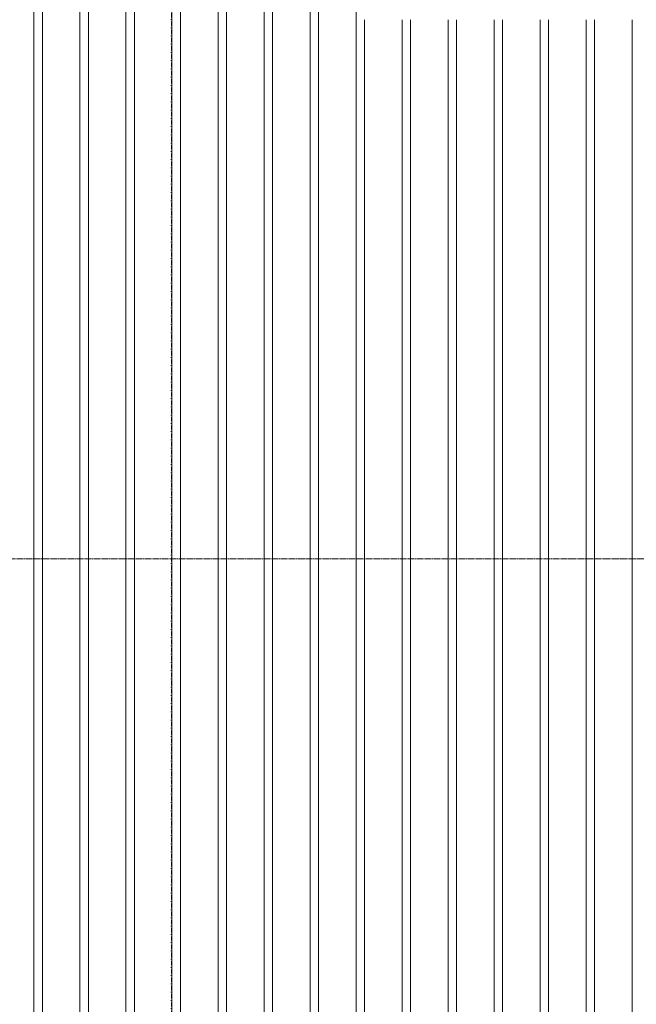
# Model space of a CAD drawing. Extents: x 0 to 92550, y 0 to 59400.
# Tile 78 of 105: x 20507 to 21450, y 44769 to 46275. Entities that reach past the tile are written whole.
import ezdxf
from ezdxf.xclip import XClip

# ---------------------------------------------------------------- set-up
doc = ezdxf.new("R2010")
doc.units = 0
doc.header["$MEASUREMENT"] = 0
doc.header["$XCLIPFRAME"] = 0
doc.linetypes.add('Streep-punt fijn', pattern=[1251.000023, 626.000023, -312.5, 0, -312.5])
doc.linetypes.add('Streep-streepje', pattern=[1300, 1000, -100, 100, -100])
doc.layers.add('ZZ 41 Buitenwandafwerking gevelhout', color=7, linetype='Continuous')
doc.layers.add('ZZ A Stramien', color=7, linetype='Continuous')

# ---------------------------------------------------------------- blocks, each defined once
blk = doc.blocks.new('*X20')
at = {"layer": 'ZZ 41 Buitenwandafwerking gevelhout', "color": 7, "linetype": 'Continuous', "lineweight": 5, "ltscale": 0.01}
for p, q in [((20528.7, 46300), (20528.7, 46200)), ((20528.7, 46300), (20528.7, 46200)), ((20541.8, 46300), (20541.8, 46200)), ((20599.1, 46300), (20599.1, 46200)), ((20599.1, 46300), (20599.1, 46200)), ((20612.2, 46300), (20612.2, 46200)), ((20669.5, 46300), (20669.5, 46200)), ((20669.5, 46300), (20669.5, 46200)), ((20682.6, 46300), (20682.6, 46200)), ((20739.9, 46300), (20739.9, 46200)), ((20739.9, 46300), (20739.9, 46200)), ((20753, 46300), (20753, 46200)), ((20810.3, 46300), (20810.3, 46200)), ((20810.3, 46300), (20810.3, 46200)), ((20823.4, 46300), (20823.4, 46200)), ((20880.7, 46300), (20880.7, 46200)), ((20880.7, 46300), (20880.7, 46200)), ((20893.8, 46300), (20893.8, 46200)), ((20951.1, 46300), (20951.1, 46200)), ((20951.1, 46300), (20951.1, 46200)), ((20964.2, 46300), (20964.2, 46200)), ((21021.5, 46300), (21021.5, 46200)), ((21021.5, 46300), (21021.5, 46200)), ((21034.6, 46275), (21034.6, 46200)), ((21091.9, 46275), (21091.9, 46200)), ((21091.9, 46275), (21091.9, 46200)), ((21105, 46275), (21105, 46200)), ((21162.3, 46275), (21162.3, 46200)), ((21162.3, 46275), (21162.3, 46200)), ((21175.4, 46275), (21175.4, 46200)), ((21232.7, 46275), (21232.7, 46200)), ((21232.7, 46275), (21232.7, 46200)), ((21245.8, 46275), (21245.8, 46200)), ((21303.1, 46275), (21303.1, 46200)), ((21303.1, 46275), (21303.1, 46200)), ((21316.2, 46275), (21316.2, 46200)), ((21373.5, 46275), (21373.5, 46200)), ((21373.5, 46275), (21373.5, 46200)), ((21386.5, 46275), (21386.5, 46200)), ((21443.8, 46275), (21443.8, 46200)), ((21443.8, 46275), (21443.8, 46200)), ((20528.7, 46200), (20528.7, 46100)), ((20528.7, 46200), (20528.7, 46100)), ((20541.8, 46200), (20541.8, 46100)), ((20599.1, 46200), (20599.1, 46100)), ((20599.1, 46200), (20599.1, 46100)), ((20612.2, 46200), (20612.2, 46100)), ((20669.5, 46200), (20669.5, 46100)), ((20669.5, 46200), (20669.5, 46100)), ((20682.6, 46200), (20682.6, 46100)), ((20739.9, 46200), (20739.9, 46100)), ((20739.9, 46200), (20739.9, 46100)), ((20753, 46200), (20753, 46100)), ((20810.3, 46200), (20810.3, 46100)), ((20810.3, 46200), (20810.3, 46100)), ((20823.4, 46200), (20823.4, 46100)), ((20880.7, 46200), (20880.7, 46100)), ((20880.7, 46200), (20880.7, 46100)), ((20893.8, 46200), (20893.8, 46100)), ((20951.1, 46200), (20951.1, 46100)), ((20951.1, 46200), (20951.1, 46100)), ((20964.2, 46200), (20964.2, 46100)), ((21021.5, 46200), (21021.5, 46100)), ((21021.5, 46200), (21021.5, 46100)), ((21034.6, 46200), (21034.6, 46100)), ((21091.9, 46200), (21091.9, 46100)), ((21091.9, 46200), (21091.9, 46100)), ((21105, 46200), (21105, 46100)), ((21162.3, 46200), (21162.3, 46100)), ((21162.3, 46200), (21162.3, 46100)), ((21175.4, 46200), (21175.4, 46100)), ((21232.7, 46200), (21232.7, 46100)), ((21232.7, 46200), (21232.7, 46100)), ((21245.8, 46200), (21245.8, 46100)), ((21303.1, 46200), (21303.1, 46100)), ((21303.1, 46200), (21303.1, 46100)), ((21316.2, 46200), (21316.2, 46100)), ((21373.5, 46200), (21373.5, 46100)), ((21373.5, 46200), (21373.5, 46100)), ((21386.5, 46200), (21386.5, 46100)), ((21443.8, 46200), (21443.8, 46100)), ((21443.8, 46200), (21443.8, 46100)), ((20528.7, 46100), (20528.7, 46000)), ((20528.7, 46100), (20528.7, 46000)), ((20541.8, 46100), (20541.8, 46000)), ((20599.1, 46100), (20599.1, 46000)), ((20599.1, 46100), (20599.1, 46000)), ((20612.2, 46100), (20612.2, 46000)), ((20669.5, 46100), (20669.5, 46000)), ((20669.5, 46100), (20669.5, 46000)), ((20682.6, 46100), (20682.6, 46000)), ((20739.9, 46100), (20739.9, 46000)), ((20739.9, 46100), (20739.9, 46000)), ((20753, 46100), (20753, 46000)), ((20810.3, 46100), (20810.3, 46000)), ((20810.3, 46100), (20810.3, 46000)), ((20823.4, 46100), (20823.4, 46000)), ((20880.7, 46100), (20880.7, 46000)), ((20880.7, 46100), (20880.7, 46000)), ((20893.8, 46100), (20893.8, 46000)), ((20951.1, 46100), (20951.1, 46000)), ((20951.1, 46100), (20951.1, 46000)), ((20964.2, 46100), (20964.2, 46000)), ((21021.5, 46100), (21021.5, 46000)), ((21021.5, 46100), (21021.5, 46000)), ((21034.6, 46100), (21034.6, 46000)), ((21091.9, 46100), (21091.9, 46000)), ((21091.9, 46100), (21091.9, 46000)), ((21105, 46100), (21105, 46000)), ((21162.3, 46100), (21162.3, 46000)), ((21162.3, 46100), (21162.3, 46000)), ((21175.4, 46100), (21175.4, 46000)), ((21232.7, 46100), (21232.7, 46000)), ((21232.7, 46100), (21232.7, 46000)), ((21245.8, 46100), (21245.8, 46000)), ((21303.1, 46100), (21303.1, 46000)), ((21303.1, 46100), (21303.1, 46000)), ((21316.2, 46100), (21316.2, 46000)), ((21373.5, 46100), (21373.5, 46000)), ((21373.5, 46100), (21373.5, 46000)), ((21386.5, 46100), (21386.5, 46000)), ((21443.8, 46100), (21443.8, 46000)), ((21443.8, 46100), (21443.8, 46000)), ((20528.7, 46000), (20528.7, 45900)), ((20528.7, 46000), (20528.7, 45900)), ((20541.8, 46000), (20541.8, 45900)), ((20599.1, 46000), (20599.1, 45900)), ((20599.1, 46000), (20599.1, 45900)), ((20612.2, 46000), (20612.2, 45900)), ((20669.5, 46000), (20669.5, 45900)), ((20669.5, 46000), (20669.5, 45900)), ((20682.6, 46000), (20682.6, 45900)), ((20739.9, 46000), (20739.9, 45900)), ((20739.9, 46000), (20739.9, 45900)), ((20753, 46000), (20753, 45900)), ((20810.3, 46000), (20810.3, 45900)), ((20810.3, 46000), (20810.3, 45900)), ((20823.4, 46000), (20823.4, 45900)), ((20880.7, 46000), (20880.7, 45900)), ((20880.7, 46000), (20880.7, 45900)), ((20893.8, 46000), (20893.8, 45900)), ((20951.1, 46000), (20951.1, 45900)), ((20951.1, 46000), (20951.1, 45900)), ((20964.2, 46000), (20964.2, 45900)), ((21021.5, 46000), (21021.5, 45900)), ((21021.5, 46000), (21021.5, 45900)), ((21034.6, 46000), (21034.6, 45900)), ((21091.9, 46000), (21091.9, 45900)), ((21091.9, 46000), (21091.9, 45900)), ((21105, 46000), (21105, 45900)), ((21162.3, 46000), (21162.3, 45900)), ((21162.3, 46000), (21162.3, 45900)), ((21175.4, 46000), (21175.4, 45900)), ((21232.7, 46000), (21232.7, 45900)), ((21232.7, 46000), (21232.7, 45900)), ((21245.8, 46000), (21245.8, 45900)), ((21303.1, 46000), (21303.1, 45900)), ((21303.1, 46000), (21303.1, 45900)), ((21316.2, 46000), (21316.2, 45900)), ((21373.5, 46000), (21373.5, 45900)), ((21373.5, 46000), (21373.5, 45900)), ((21386.5, 46000), (21386.5, 45900)), ((21443.8, 46000), (21443.8, 45900)), ((21443.8, 46000), (21443.8, 45900)), ((20528.7, 45900), (20528.7, 45800)), ((20528.7, 45900), (20528.7, 45800)), ((20541.8, 45900), (20541.8, 45800)), ((20599.1, 45900), (20599.1, 45800)), ((20599.1, 45900), (20599.1, 45800)), ((20612.2, 45900), (20612.2, 45800)), ((20669.5, 45900), (20669.5, 45800)), ((20669.5, 45900), (20669.5, 45800)), ((20682.6, 45900), (20682.6, 45800)), ((20739.9, 45900), (20739.9, 45800)), ((20739.9, 45900), (20739.9, 45800)), ((20753, 45900), (20753, 45800)), ((20810.3, 45900), (20810.3, 45800)), ((20810.3, 45900), (20810.3, 45800)), ((20823.4, 45900), (20823.4, 45800)), ((20880.7, 45900), (20880.7, 45800)), ((20880.7, 45900), (20880.7, 45800)), ((20893.8, 45900), (20893.8, 45800)), ((20951.1, 45900), (20951.1, 45800)), ((20951.1, 45900), (20951.1, 45800)), ((20964.2, 45900), (20964.2, 45800)), ((21021.5, 45900), (21021.5, 45800)), ((21021.5, 45900), (21021.5, 45800)), ((21034.6, 45900), (21034.6, 45800)), ((21091.9, 45900), (21091.9, 45800)), ((21091.9, 45900), (21091.9, 45800)), ((21105, 45900), (21105, 45800)), ((21162.3, 45900), (21162.3, 45800)), ((21162.3, 45900), (21162.3, 45800)), ((21175.4, 45900), (21175.4, 45800)), ((21232.7, 45900), (21232.7, 45800)), ((21232.7, 45900), (21232.7, 45800)), ((21245.8, 45900), (21245.8, 45800)), ((21303.1, 45900), (21303.1, 45800)), ((21303.1, 45900), (21303.1, 45800)), ((21316.2, 45900), (21316.2, 45800)), ((21373.5, 45900), (21373.5, 45800)), ((21373.5, 45900), (21373.5, 45800)), ((21386.5, 45900), (21386.5, 45800)), ((21443.8, 45900), (21443.8, 45800)), ((21443.8, 45900), (21443.8, 45800)), ((20528.7, 45800), (20528.7, 45700)), ((20528.7, 45800), (20528.7, 45700)), ((20541.8, 45800), (20541.8, 45700)), ((20599.1, 45800), (20599.1, 45700)), ((20599.1, 45800), (20599.1, 45700)), ((20612.2, 45800), (20612.2, 45700)), ((20669.5, 45800), (20669.5, 45700)), ((20669.5, 45800), (20669.5, 45700)), ((20682.6, 45800), (20682.6, 45700)), ((20739.9, 45800), (20739.9, 45700)), ((20739.9, 45800), (20739.9, 45700)), ((20753, 45800), (20753, 45700)), ((20810.3, 45800), (20810.3, 45700)), ((20810.3, 45800), (20810.3, 45700)), ((20823.4, 45800), (20823.4, 45700)), ((20880.7, 45800), (20880.7, 45700)), ((20880.7, 45800), (20880.7, 45700)), ((20893.8, 45800), (20893.8, 45700)), ((20951.1, 45800), (20951.1, 45700)), ((20951.1, 45800), (20951.1, 45700)), ((20964.2, 45800), (20964.2, 45700)), ((21021.5, 45800), (21021.5, 45700)), ((21021.5, 45800), (21021.5, 45700)), ((21034.6, 45800), (21034.6, 45700)), ((21091.9, 45800), (21091.9, 45700)), ((21091.9, 45800), (21091.9, 45700)), ((21105, 45800), (21105, 45700)), ((21162.3, 45800), (21162.3, 45700)), ((21162.3, 45800), (21162.3, 45700)), ((21175.4, 45800), (21175.4, 45700)), ((21232.7, 45800), (21232.7, 45700)), ((21232.7, 45800), (21232.7, 45700)), ((21245.8, 45800), (21245.8, 45700)), ((21303.1, 45800), (21303.1, 45700)), ((21303.1, 45800), (21303.1, 45700)), ((21316.2, 45800), (21316.2, 45700)), ((21373.5, 45800), (21373.5, 45700)), ((21373.5, 45800), (21373.5, 45700)), ((21386.5, 45800), (21386.5, 45700)), ((21443.8, 45800), (21443.8, 45700)), ((21443.8, 45800), (21443.8, 45700)), ((20528.7, 45700), (20528.7, 45600)), ((20528.7, 45700), (20528.7, 45600)), ((20541.8, 45700), (20541.8, 45600)), ((20599.1, 45700), (20599.1, 45600)), ((20599.1, 45700), (20599.1, 45600)), ((20612.2, 45700), (20612.2, 45600)), ((20669.5, 45700), (20669.5, 45600)), ((20669.5, 45700), (20669.5, 45600)), ((20682.6, 45700), (20682.6, 45600)), ((20739.9, 45700), (20739.9, 45600)), ((20739.9, 45700), (20739.9, 45600)), ((20753, 45700), (20753, 45600)), ((20810.3, 45700), (20810.3, 45600)), ((20810.3, 45700), (20810.3, 45600)), ((20823.4, 45700), (20823.4, 45600)), ((20880.7, 45700), (20880.7, 45600)), ((20880.7, 45700), (20880.7, 45600)), ((20893.8, 45700), (20893.8, 45600)), ((20951.1, 45700), (20951.1, 45600)), ((20951.1, 45700), (20951.1, 45600)), ((20964.2, 45700), (20964.2, 45600)), ((21021.5, 45700), (21021.5, 45600)), ((21021.5, 45700), (21021.5, 45600)), ((21034.6, 45700), (21034.6, 45600)), ((21091.9, 45700), (21091.9, 45600)), ((21091.9, 45700), (21091.9, 45600)), ((21105, 45700), (21105, 45600)), ((21162.3, 45700), (21162.3, 45600)), ((21162.3, 45700), (21162.3, 45600)), ((21175.4, 45700), (21175.4, 45600)), ((21232.7, 45700), (21232.7, 45600)), ((21232.7, 45700), (21232.7, 45600)), ((21245.8, 45700), (21245.8, 45600)), ((21303.1, 45700), (21303.1, 45600)), ((21303.1, 45700), (21303.1, 45600)), ((21316.2, 45700), (21316.2, 45600)), ((21373.5, 45700), (21373.5, 45600)), ((21373.5, 45700), (21373.5, 45600)), ((21386.5, 45700), (21386.5, 45600)), ((21443.8, 45700), (21443.8, 45600)), ((21443.8, 45700), (21443.8, 45600)), ((20528.7, 45600), (20528.7, 45500)), ((20528.7, 45600), (20528.7, 45500)), ((20541.8, 45600), (20541.8, 45500)), ((20599.1, 45600), (20599.1, 45500)), ((20599.1, 45600), (20599.1, 45500)), ((20612.2, 45600), (20612.2, 45500)), ((20669.5, 45600), (20669.5, 45500)), ((20669.5, 45600), (20669.5, 45500)), ((20682.6, 45600), (20682.6, 45500)), ((20739.9, 45600), (20739.9, 45500)), ((20739.9, 45600), (20739.9, 45500)), ((20753, 45600), (20753, 45500)), ((20810.3, 45600), (20810.3, 45500)), ((20810.3, 45600), (20810.3, 45500)), ((20823.4, 45600), (20823.4, 45500)), ((20880.7, 45600), (20880.7, 45500)), ((20880.7, 45600), (20880.7, 45500)), ((20893.8, 45600), (20893.8, 45500)), ((20951.1, 45600), (20951.1, 45500)), ((20951.1, 45600), (20951.1, 45500)), ((20964.2, 45600), (20964.2, 45500)), ((21021.5, 45600), (21021.5, 45500)), ((21021.5, 45600), (21021.5, 45500)), ((21034.6, 45600), (21034.6, 45500)), ((21091.9, 45600), (21091.9, 45500)), ((21091.9, 45600), (21091.9, 45500)), ((21105, 45600), (21105, 45500)), ((21162.3, 45600), (21162.3, 45500)), ((21162.3, 45600), (21162.3, 45500)), ((21175.4, 45600), (21175.4, 45500)), ((21232.7, 45600), (21232.7, 45500)), ((21232.7, 45600), (21232.7, 45500)), ((21245.8, 45600), (21245.8, 45500)), ((21303.1, 45600), (21303.1, 45500)), ((21303.1, 45600), (21303.1, 45500)), ((21316.2, 45600), (21316.2, 45500)), ((21373.5, 45600), (21373.5, 45500)), ((21373.5, 45600), (21373.5, 45500)), ((21386.5, 45600), (21386.5, 45500)), ((21443.8, 45600), (21443.8, 45500)), ((21443.8, 45600), (21443.8, 45500)), ((20528.7, 45500), (20528.7, 45400)), ((20528.7, 45500), (20528.7, 45400)), ((20541.8, 45500), (20541.8, 45400)), ((20599.1, 45500), (20599.1, 45400)), ((20599.1, 45500), (20599.1, 45400)), ((20612.2, 45500), (20612.2, 45400)), ((20669.5, 45500), (20669.5, 45400)), ((20669.5, 45500), (20669.5, 45400)), ((20682.6, 45500), (20682.6, 45400)), ((20739.9, 45500), (20739.9, 45400)), ((20739.9, 45500), (20739.9, 45400)), ((20753, 45500), (20753, 45400)), ((20810.3, 45500), (20810.3, 45400)), ((20810.3, 45500), (20810.3, 45400)), ((20823.4, 45500), (20823.4, 45400)), ((20880.7, 45500), (20880.7, 45400)), ((20880.7, 45500), (20880.7, 45400)), ((20893.8, 45500), (20893.8, 45400)), ((20951.1, 45500), (20951.1, 45400)), ((20951.1, 45500), (20951.1, 45400)), ((20964.2, 45500), (20964.2, 45400)), ((21021.5, 45500), (21021.5, 45400)), ((21021.5, 45500), (21021.5, 45400)), ((21034.6, 45500), (21034.6, 45400)), ((21091.9, 45500), (21091.9, 45400)), ((21091.9, 45500), (21091.9, 45400)), ((21105, 45500), (21105, 45400)), ((21162.3, 45500), (21162.3, 45400)), ((21162.3, 45500), (21162.3, 45400)), ((21175.4, 45500), (21175.4, 45400)), ((21232.7, 45500), (21232.7, 45400)), ((21232.7, 45500), (21232.7, 45400)), ((21245.8, 45500), (21245.8, 45400)), ((21303.1, 45500), (21303.1, 45400)), ((21303.1, 45500), (21303.1, 45400)), ((21316.2, 45500), (21316.2, 45400)), ((21373.5, 45500), (21373.5, 45400)), ((21373.5, 45500), (21373.5, 45400)), ((21386.5, 45500), (21386.5, 45400)), ((21443.8, 45500), (21443.8, 45400)), ((21443.8, 45500), (21443.8, 45400)), ((20528.7, 45400), (20528.7, 45300)), ((20528.7, 45400), (20528.7, 45300)), ((20541.8, 45400), (20541.8, 45300)), ((20599.1, 45400), (20599.1, 45300)), ((20599.1, 45400), (20599.1, 45300)), ((20612.2, 45400), (20612.2, 45300)), ((20669.5, 45400), (20669.5, 45300)), ((20669.5, 45400), (20669.5, 45300)), ((20682.6, 45400), (20682.6, 45300)), ((20739.9, 45400), (20739.9, 45300)), ((20739.9, 45400), (20739.9, 45300)), ((20753, 45400), (20753, 45300)), ((20810.3, 45400), (20810.3, 45300)), ((20810.3, 45400), (20810.3, 45300)), ((20823.4, 45400), (20823.4, 45300)), ((20880.7, 45400), (20880.7, 45300)), ((20880.7, 45400), (20880.7, 45300)), ((20893.8, 45400), (20893.8, 45300)), ((20951.1, 45400), (20951.1, 45300)), ((20951.1, 45400), (20951.1, 45300)), ((20964.2, 45400), (20964.2, 45300)), ((21021.5, 45400), (21021.5, 45300)), ((21021.5, 45400), (21021.5, 45300)), ((21034.6, 45400), (21034.6, 45300)), ((21091.9, 45400), (21091.9, 45300)), ((21091.9, 45400), (21091.9, 45300)), ((21105, 45400), (21105, 45300)), ((21162.3, 45400), (21162.3, 45300)), ((21162.3, 45400), (21162.3, 45300)), ((21175.4, 45400), (21175.4, 45300)), ((21232.7, 45400), (21232.7, 45300)), ((21232.7, 45400), (21232.7, 45300)), ((21245.8, 45400), (21245.8, 45300)), ((21303.1, 45400), (21303.1, 45300)), ((21303.1, 45400), (21303.1, 45300)), ((21316.2, 45400), (21316.2, 45300)), ((21373.5, 45400), (21373.5, 45300)), ((21373.5, 45400), (21373.5, 45300)), ((21386.5, 45400), (21386.5, 45300)), ((21443.8, 45400), (21443.8, 45300)), ((21443.8, 45400), (21443.8, 45300)), ((20528.7, 45300), (20528.7, 45200)), ((20528.7, 45300), (20528.7, 45200)), ((20541.8, 45300), (20541.8, 45200)), ((20599.1, 45300), (20599.1, 45200)), ((20599.1, 45300), (20599.1, 45200)), ((20612.2, 45300), (20612.2, 45200)), ((20669.5, 45300), (20669.5, 45200)), ((20669.5, 45300), (20669.5, 45200)), ((20682.6, 45300), (20682.6, 45200)), ((20739.9, 45300), (20739.9, 45200)), ((20739.9, 45300), (20739.9, 45200)), ((20753, 45300), (20753, 45200)), ((20810.3, 45300), (20810.3, 45200)), ((20810.3, 45300), (20810.3, 45200)), ((20823.4, 45300), (20823.4, 45200)), ((20880.7, 45300), (20880.7, 45200)), ((20880.7, 45300), (20880.7, 45200)), ((20893.8, 45300), (20893.8, 45200)), ((20951.1, 45300), (20951.1, 45200)), ((20951.1, 45300), (20951.1, 45200)), ((20964.2, 45300), (20964.2, 45200)), ((21021.5, 45300), (21021.5, 45200)), ((21021.5, 45300), (21021.5, 45200)), ((21034.6, 45300), (21034.6, 45200)), ((21091.9, 45300), (21091.9, 45200)), ((21091.9, 45300), (21091.9, 45200)), ((21105, 45300), (21105, 45200)), ((21162.3, 45300), (21162.3, 45200)), ((21162.3, 45300), (21162.3, 45200)), ((21175.4, 45300), (21175.4, 45200)), ((21232.7, 45300), (21232.7, 45200)), ((21232.7, 45300), (21232.7, 45200)), ((21245.8, 45300), (21245.8, 45200)), ((21303.1, 45300), (21303.1, 45200)), ((21303.1, 45300), (21303.1, 45200)), ((21316.2, 45300), (21316.2, 45200)), ((21373.5, 45300), (21373.5, 45200)), ((21373.5, 45300), (21373.5, 45200)), ((21386.5, 45300), (21386.5, 45200)), ((21443.8, 45300), (21443.8, 45200)), ((21443.8, 45300), (21443.8, 45200)), ((20528.7, 45200), (20528.7, 45100)), ((20528.7, 45200), (20528.7, 45100)), ((20541.8, 45200), (20541.8, 45100)), ((20599.1, 45200), (20599.1, 45100)), ((20599.1, 45200), (20599.1, 45100)), ((20612.2, 45200), (20612.2, 45100)), ((20669.5, 45200), (20669.5, 45100)), ((20669.5, 45200), (20669.5, 45100)), ((20682.6, 45200), (20682.6, 45100)), ((20739.9, 45200), (20739.9, 45100)), ((20739.9, 45200), (20739.9, 45100)), ((20753, 45200), (20753, 45100)), ((20810.3, 45200), (20810.3, 45100)), ((20810.3, 45200), (20810.3, 45100)), ((20823.4, 45200), (20823.4, 45100)), ((20880.7, 45200), (20880.7, 45100)), ((20880.7, 45200), (20880.7, 45100)), ((20893.8, 45200), (20893.8, 45100)), ((20951.1, 45200), (20951.1, 45100)), ((20951.1, 45200), (20951.1, 45100)), ((20964.2, 45200), (20964.2, 45100)), ((21021.5, 45200), (21021.5, 45100)), ((21021.5, 45200), (21021.5, 45100)), ((21034.6, 45200), (21034.6, 45100)), ((21091.9, 45200), (21091.9, 45100)), ((21091.9, 45200), (21091.9, 45100)), ((21105, 45200), (21105, 45100)), ((21162.3, 45200), (21162.3, 45100)), ((21162.3, 45200), (21162.3, 45100)), ((21175.4, 45200), (21175.4, 45100)), ((21232.7, 45200), (21232.7, 45100)), ((21232.7, 45200), (21232.7, 45100)), ((21245.8, 45200), (21245.8, 45100)), ((21303.1, 45200), (21303.1, 45100)), ((21303.1, 45200), (21303.1, 45100)), ((21316.2, 45200), (21316.2, 45100)), ((21373.5, 45200), (21373.5, 45100)), ((21373.5, 45200), (21373.5, 45100)), ((21386.5, 45200), (21386.5, 45100)), ((21443.8, 45200), (21443.8, 45100)), ((21443.8, 45200), (21443.8, 45100)), ((20528.7, 45100), (20528.7, 45000)), ((20528.7, 45100), (20528.7, 45000)), ((20541.8, 45100), (20541.8, 45000)), ((20599.1, 45100), (20599.1, 45000)), ((20599.1, 45100), (20599.1, 45000)), ((20612.2, 45100), (20612.2, 45000)), ((20669.5, 45100), (20669.5, 45000)), ((20669.5, 45100), (20669.5, 45000)), ((20682.6, 45100), (20682.6, 45000)), ((20739.9, 45100), (20739.9, 45000)), ((20739.9, 45100), (20739.9, 45000)), ((20753, 45100), (20753, 45000)), ((20810.3, 45100), (20810.3, 45000)), ((20810.3, 45100), (20810.3, 45000)), ((20823.4, 45100), (20823.4, 45000)), ((20880.7, 45100), (20880.7, 45000)), ((20880.7, 45100), (20880.7, 45000)), ((20893.8, 45100), (20893.8, 45000)), ((20951.1, 45100), (20951.1, 45000)), ((20951.1, 45100), (20951.1, 45000)), ((20964.2, 45100), (20964.2, 45000)), ((21021.5, 45100), (21021.5, 45000)), ((21021.5, 45100), (21021.5, 45000)), ((21034.6, 45100), (21034.6, 45000)), ((21091.9, 45100), (21091.9, 45000)), ((21091.9, 45100), (21091.9, 45000)), ((21105, 45100), (21105, 45000)), ((21162.3, 45100), (21162.3, 45000)), ((21162.3, 45100), (21162.3, 45000)), ((21175.4, 45100), (21175.4, 45000)), ((21232.7, 45100), (21232.7, 45000)), ((21232.7, 45100), (21232.7, 45000)), ((21245.8, 45100), (21245.8, 45000)), ((21303.1, 45100), (21303.1, 45000)), ((21303.1, 45100), (21303.1, 45000)), ((21316.2, 45100), (21316.2, 45000)), ((21373.5, 45100), (21373.5, 45000)), ((21373.5, 45100), (21373.5, 45000)), ((21386.5, 45100), (21386.5, 45000)), ((21443.8, 45100), (21443.8, 45000)), ((21443.8, 45100), (21443.8, 45000)), ((20528.7, 45000), (20528.7, 44900)), ((20528.7, 45000), (20528.7, 44900)), ((20541.8, 45000), (20541.8, 44900)), ((20599.1, 45000), (20599.1, 44900)), ((20599.1, 45000), (20599.1, 44900)), ((20612.2, 45000), (20612.2, 44900)), ((20669.5, 45000), (20669.5, 44900)), ((20669.5, 45000), (20669.5, 44900)), ((20682.6, 45000), (20682.6, 44900)), ((20739.9, 45000), (20739.9, 44900)), ((20739.9, 45000), (20739.9, 44900)), ((20753, 45000), (20753, 44900)), ((20810.3, 45000), (20810.3, 44900)), ((20810.3, 45000), (20810.3, 44900)), ((20823.4, 45000), (20823.4, 44900)), ((20880.7, 45000), (20880.7, 44900)), ((20880.7, 45000), (20880.7, 44900)), ((20893.8, 45000), (20893.8, 44900)), ((20951.1, 45000), (20951.1, 44900)), ((20951.1, 45000), (20951.1, 44900)), ((20964.2, 45000), (20964.2, 44900)), ((21021.5, 45000), (21021.5, 44900)), ((21021.5, 45000), (21021.5, 44900)), ((21034.6, 45000), (21034.6, 44900)), ((21091.9, 45000), (21091.9, 44900)), ((21091.9, 45000), (21091.9, 44900)), ((21105, 45000), (21105, 44900)), ((21162.3, 45000), (21162.3, 44900)), ((21162.3, 45000), (21162.3, 44900)), ((21175.4, 45000), (21175.4, 44900)), ((21232.7, 45000), (21232.7, 44900)), ((21232.7, 45000), (21232.7, 44900)), ((21245.8, 45000), (21245.8, 44900)), ((21303.1, 45000), (21303.1, 44900)), ((21303.1, 45000), (21303.1, 44900)), ((21316.2, 45000), (21316.2, 44900)), ((21373.5, 45000), (21373.5, 44900)), ((21373.5, 45000), (21373.5, 44900)), ((21386.5, 45000), (21386.5, 44900)), ((21443.8, 45000), (21443.8, 44900)), ((21443.8, 45000), (21443.8, 44900)), ((20528.7, 44900), (20528.7, 44800)), ((20528.7, 44900), (20528.7, 44800)), ((20541.8, 44900), (20541.8, 44800)), ((20599.1, 44900), (20599.1, 44800)), ((20599.1, 44900), (20599.1, 44800)), ((20612.2, 44900), (20612.2, 44800)), ((20669.5, 44900), (20669.5, 44800)), ((20669.5, 44900), (20669.5, 44800)), ((20682.6, 44900), (20682.6, 44800)), ((20739.9, 44900), (20739.9, 44800)), ((20739.9, 44900), (20739.9, 44800)), ((20753, 44900), (20753, 44800)), ((20810.3, 44900), (20810.3, 44800)), ((20810.3, 44900), (20810.3, 44800)), ((20823.4, 44900), (20823.4, 44800)), ((20880.7, 44900), (20880.7, 44800)), ((20880.7, 44900), (20880.7, 44800)), ((20893.8, 44900), (20893.8, 44800)), ((20951.1, 44900), (20951.1, 44800)), ((20951.1, 44900), (20951.1, 44800)), ((20964.2, 44900), (20964.2, 44800)), ((21021.5, 44900), (21021.5, 44800)), ((21021.5, 44900), (21021.5, 44800)), ((21034.6, 44900), (21034.6, 44800)), ((21091.9, 44900), (21091.9, 44800)), ((21091.9, 44900), (21091.9, 44800)), ((21105, 44900), (21105, 44800)), ((21162.3, 44900), (21162.3, 44800)), ((21162.3, 44900), (21162.3, 44800)), ((21175.4, 44900), (21175.4, 44800)), ((21232.7, 44900), (21232.7, 44800)), ((21232.7, 44900), (21232.7, 44800)), ((21245.8, 44900), (21245.8, 44800)), ((21303.1, 44900), (21303.1, 44800)), ((21303.1, 44900), (21303.1, 44800)), ((21316.2, 44900), (21316.2, 44800)), ((21373.5, 44900), (21373.5, 44800)), ((21373.5, 44900), (21373.5, 44800)), ((21386.5, 44900), (21386.5, 44800)), ((21443.8, 44900), (21443.8, 44800)), ((21443.8, 44900), (21443.8, 44800)), ((20528.7, 44800), (20528.7, 44700)), ((20528.7, 44800), (20528.7, 44700)), ((20541.8, 44800), (20541.8, 44700)), ((20599.1, 44800), (20599.1, 44700)), ((20599.1, 44800), (20599.1, 44700)), ((20612.2, 44800), (20612.2, 44700)), ((20669.5, 44800), (20669.5, 44700)), ((20669.5, 44800), (20669.5, 44700)), ((20682.6, 44800), (20682.6, 44700)), ((20739.9, 44800), (20739.9, 44700)), ((20739.9, 44800), (20739.9, 44700)), ((20753, 44800), (20753, 44700)), ((20810.3, 44800), (20810.3, 44700)), ((20810.3, 44800), (20810.3, 44700)), ((20823.4, 44800), (20823.4, 44700)), ((20880.7, 44800), (20880.7, 44700)), ((20880.7, 44800), (20880.7, 44700)), ((20893.8, 44800), (20893.8, 44700)), ((20951.1, 44800), (20951.1, 44700)), ((20951.1, 44800), (20951.1, 44700)), ((20964.2, 44800), (20964.2, 44700)), ((21021.5, 44800), (21021.5, 44700)), ((21021.5, 44800), (21021.5, 44700)), ((21034.6, 44800), (21034.6, 44700)), ((21091.9, 44800), (21091.9, 44700)), ((21091.9, 44800), (21091.9, 44700)), ((21105, 44800), (21105, 44700)), ((21162.3, 44800), (21162.3, 44700)), ((21162.3, 44800), (21162.3, 44700)), ((21175.4, 44800), (21175.4, 44700)), ((21232.7, 44800), (21232.7, 44700)), ((21232.7, 44800), (21232.7, 44700)), ((21245.8, 44800), (21245.8, 44700)), ((21303.1, 44800), (21303.1, 44700)), ((21303.1, 44800), (21303.1, 44700)), ((21316.2, 44800), (21316.2, 44700)), ((21373.5, 44800), (21373.5, 44700)), ((21373.5, 44800), (21373.5, 44700)), ((21386.5, 44800), (21386.5, 44700)), ((21443.8, 44800), (21443.8, 44700)), ((21443.8, 44800), (21443.8, 44700))]:
    blk.add_line(p, q, dxfattribs=at)
blk = doc.blocks.new('Drawing_1_1', base_point=(5738.9, 38400))
at = {"layer": 'ZZ 41 Buitenwandafwerking gevelhout', "color": 7, "linetype": 'Streep-streepje', "lineweight": 15, "ltscale": 0.01}
blk.add_line((7788.9, 45450), (62238.9, 45450), dxfattribs=at)
at = {"layer": 'ZZ A Stramien', "color": 7, "linetype": 'Streep-punt fijn', "lineweight": 9, "ltscale": 0.01}
blk.add_line((20738.9, 50900), (20738.9, 36400), dxfattribs=at)
at = {"layer": 'ZZ 41 Buitenwandafwerking gevelhout', "color": 7, "linetype": 'Continuous', "lineweight": 25, "ltscale": 0.01}
blk.add_blockref('*X20', (0, 0), dxfattribs=at)

msp = doc.modelspace()

# ---------------------------------------------------------------- block references
at = {"color": 7, "linetype": 'Continuous', "lineweight": 25, "ltscale": 0.01}
ref = msp.add_blockref('Drawing_1_1', (5738.9, 38400), dxfattribs=at)
XClip(ref).set_block_clipping_path([(7788.8666666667, 35400), (63337.9746950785, 51400)])

doc.saveas('drawing.dxf')
